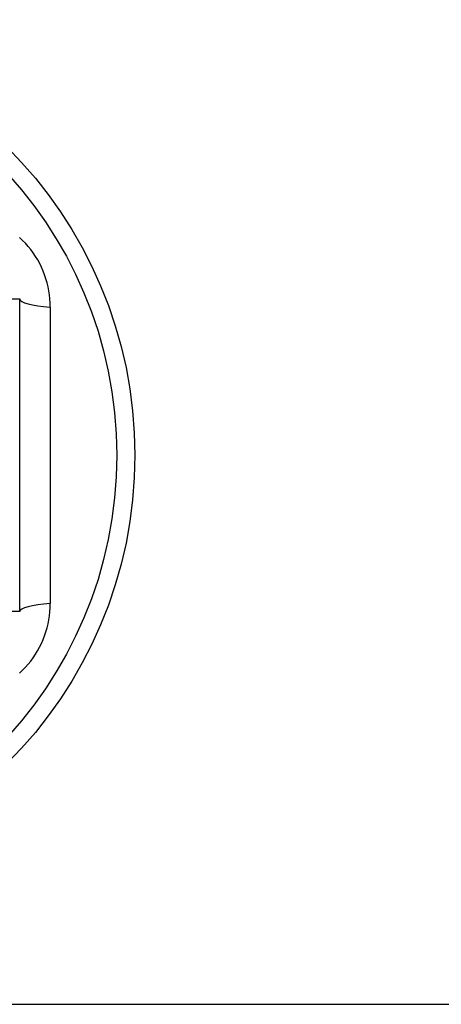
# Model space of a CAD drawing. Header units: inches. Extents: x 32 to 80, y 15.9 to 42.2.
# Tile 32 of 59: x 47.165 to 47.499, y 38.132 to 38.913. Entities that reach past the tile are written whole.
import ezdxf

# ---------------------------------------------------------------- set-up
doc = ezdxf.new("R2010")
doc.units = ezdxf.units.IN
doc.header["$MEASUREMENT"] = 0
doc.layers.add('Visible Edges(ANSI)', color=7, linetype='Continuous', lineweight=25)
doc.layers.add('Visible Tangent Edges(ANSI)', color=7, linetype='Continuous', lineweight=25)

msp = doc.modelspace()

# ---------------------------------------------------------------- linework, layer by layer
at = {"layer": 'Visible Edges(ANSI)'}
for p, q in [((47.16482, 38.4435), (47.16482, 38.69126)), ((42.53588, 38.13236), (78.53588, 38.13236))]:
    msp.add_line(p, q, dxfattribs=at)
msp.add_circle((46.91088, 38.56738), 0.34516, dxfattribs=at)
at = {"layer": 'Visible Tangent Edges(ANSI)'}
for p, q in [((47.12545, 38.69126), (47.16482, 38.69126)), ((47.18905, 38.68487), (47.18905, 38.44989)), ((47.16482, 38.4435), (47.12545, 38.4435))]:
    msp.add_line(p, q, dxfattribs=at)
at = {"layer": 'Visible Tangent Edges(ANSI)', "flags": 128}
for points in [[(47.18905, 38.68487), (47.18898, 38.68808), (47.18877, 38.6913), (47.18842, 38.69452), (47.18793, 38.69773), (47.1873, 38.70093), (47.18653, 38.7041), (47.18562, 38.70723), (47.18458, 38.71033), (47.1834, 38.71337), (47.18208, 38.71636), (47.18064, 38.7193), (47.17906, 38.72217), (47.17736, 38.72498), (47.17554, 38.7277), (47.17361, 38.73034), (47.17156, 38.73289), (47.16941, 38.73534), (47.16715, 38.7377), (47.16478, 38.73996)], [(47.16475, 38.39477), (47.16711, 38.39702), (47.16937, 38.39938), (47.17153, 38.40183), (47.17357, 38.40437), (47.17551, 38.40701), (47.17733, 38.40973), (47.17903, 38.41253), (47.1806, 38.4154), (47.18206, 38.41834), (47.18338, 38.42134), (47.18456, 38.42438), (47.18561, 38.42747), (47.18652, 38.43061), (47.18729, 38.43379), (47.18793, 38.43699), (47.18842, 38.44022), (47.18877, 38.44345), (47.18898, 38.44668), (47.18905, 38.44989)]]:
    msp.add_lwpolyline(points, dxfattribs=at)
at = {"layer": 'Visible Tangent Edges(ANSI)'}
msp.add_circle((46.91088, 38.56738), 0.33084, dxfattribs=at)
for centre, start_param, end_param in [((47.20419, 38.69126), 0, 1.176113), ((47.20419, 38.4435), 5.107073, 6.283185)]:
    msp.add_ellipse(centre, major_axis=(-0.03937, 0), ratio=0.175929, start_param=start_param, end_param=end_param, dxfattribs=at)

doc.saveas('drawing.dxf')
